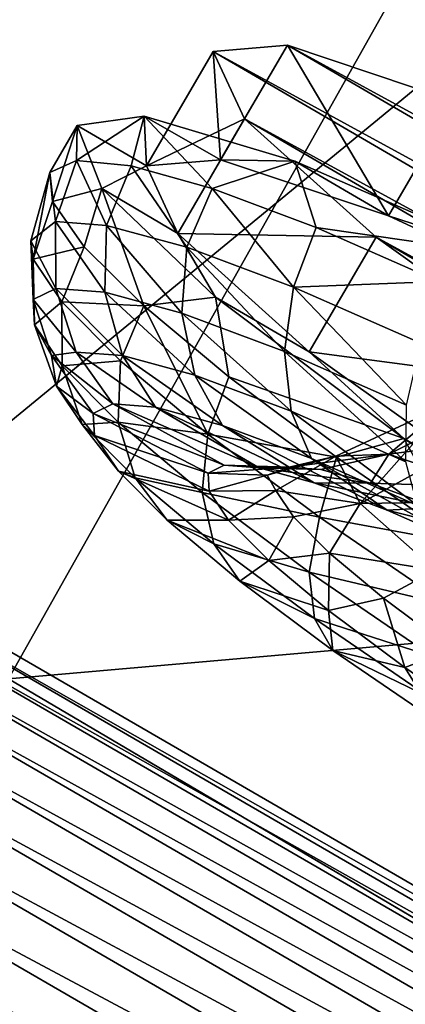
# Model space of a CAD drawing. Header units: metres. Extents: x -1501 to 0, y -1015 to 0.
# Tile 99 of 110: x -362 to -347, y -318 to -281. Entities that reach past the tile are written whole.
import ezdxf

# ---------------------------------------------------------------- set-up
doc = ezdxf.new("R2010")
doc.units = ezdxf.units.M

msp = doc.modelspace()

# ---------------------------------------------------------------- linework, layer by layer
at = {"layer": 'None'}
for points in [[(-388.778107, -239.459717, -60), (-368.265991, -301.10791, -377.175201), (-331.342438, -270.748566, -60)], [(-420.990051, -274.161865, -406), (-338.559021, -263.662933, -63), (-362.194397, -305.676514, -406)], [(-338.559021, -263.662933, -63), (-279.604767, -298.438782, -63), (-362.194397, -305.676514, -406)], [(-368.265991, -301.10791, -377.175201), (-319.30722, -329.483673, -377.175201), (-331.342438, -270.748566, -60)], [(-1312.803101, -341.554382, -406), (-1202.735352, -289.256256, -406), (-304.942993, -339.447876, -406)], [(-304.942993, -339.447876, -406), (-1202.735352, -289.256256, -406), (-362.194397, -305.676514, -406)], [(-362.194397, -305.676514, -406), (-279.604767, -298.438782, -63), (-304.942993, -339.447876, -406)], [(-319.30722, -329.483673, -377.175201), (-368.265991, -301.10791, -377.175201), (-368.48114, -301.554199, -379.803467)], [(-368.48114, -301.554199, -379.803467), (-368.834137, -302.188354, -382.385681), (-319.537811, -329.920288, -379.803467)], [(-319.537811, -329.920288, -379.803467), (-319.30722, -329.483673, -377.175201), (-368.48114, -301.554199, -379.803467)], [(-368.834137, -302.188354, -382.385681), (-369.297729, -303.02121, -384.897552), (-319.912598, -330.541809, -382.385681)], [(-368.834137, -302.188354, -382.385681), (-319.912598, -330.541809, -382.385681), (-319.537811, -329.920288, -379.803467)], [(-369.297729, -303.02121, -384.897552), (-369.868408, -304.046448, -387.314758), (-320.404846, -331.358032, -384.897552)], [(-369.297729, -303.02121, -384.897552), (-320.404846, -331.358032, -384.897552), (-319.912598, -330.541809, -382.385681)], [(-369.868408, -304.046448, -387.314758), (-370.542175, -305.256897, -389.61441), (-321.010803, -332.362854, -387.314758)], [(-369.868408, -304.046448, -387.314758), (-321.010803, -332.362854, -387.314758), (-320.404846, -331.358032, -384.897552)], [(-370.542175, -305.256897, -389.61441), (-371.312866, -306.641479, -391.779236), (-321.726196, -333.549164, -389.61441)], [(-370.542175, -305.256897, -389.61441), (-321.726196, -333.549164, -389.61441), (-321.010803, -332.362854, -387.314758)], [(-371.312866, -306.641479, -391.779236), (-372.17392, -308.188354, -393.793457), (-322.544556, -334.906158, -391.779236)], [(-371.312866, -306.641479, -391.779236), (-322.544556, -334.906158, -391.779236), (-321.726196, -333.549164, -389.61441)], [(-372.17392, -308.188354, -393.793457), (-373.118622, -309.885559, -395.641296), (-323.458801, -336.42218, -393.793457)], [(-372.17392, -308.188354, -393.793457), (-323.458801, -336.42218, -393.793457), (-322.544556, -334.906158, -391.779236)], [(-373.118622, -309.885559, -395.641296), (-374.140045, -311.720581, -397.307617), (-324.461884, -338.085541, -395.641296)], [(-373.118622, -309.885559, -395.641296), (-324.461884, -338.085541, -395.641296), (-323.458801, -336.42218, -393.793457)], [(-374.140045, -311.720581, -397.307617), (-375.230011, -313.67868, -398.780426), (-325.546448, -339.883972, -397.307617)], [(-374.140045, -311.720581, -397.307617), (-325.546448, -339.883972, -397.307617), (-324.461884, -338.085541, -395.641296)], [(-375.230011, -313.67868, -398.780426), (-377.581238, -317.90274, -401.100159), (-326.703735, -341.80304, -398.780426)], [(-375.230011, -313.67868, -398.780426), (-326.703735, -341.80304, -398.780426), (-325.546448, -339.883972, -397.307617)]]:
    msp.add_3dface(points, dxfattribs=at)
at = {"layer": 'None012347'}
for points in [[(-357.035309, -286.507629, -249.450119), (-354.269897, -286.278076, -238.130859), (-354.542145, -282.229797, -250.145996)], [(-354.542145, -282.229797, -250.145996), (-353.378784, -284.749115, -261.46524), (-357.035309, -286.507629, -249.450119)], [(-354.269897, -286.278076, -238.130859), (-351.776733, -282.000244, -238.826721), (-354.542145, -282.229797, -250.145996)], [(-351.776733, -282.000244, -238.826721), (-304.092743, -309.790955, -238.826721), (-354.542145, -282.229797, -250.145996)], [(-304.092743, -309.790955, -238.826721), (-302.929382, -312.310272, -250.145996), (-354.542145, -282.229797, -250.145996)], [(-354.542145, -282.229797, -250.145996), (-302.929382, -312.310272, -250.145996), (-353.378784, -284.749115, -261.46524)], [(-354.269897, -286.278076, -238.130859), (-347.996704, -288.373199, -228.534851), (-351.776733, -282.000244, -238.826721)], [(-347.996704, -288.373199, -228.534851), (-345.50354, -284.095367, -229.230713), (-351.776733, -282.000244, -238.826721)], [(-345.50354, -284.095367, -229.230713), (-309.007782, -305.365479, -229.230713), (-351.776733, -282.000244, -238.826721)], [(-309.007782, -305.365479, -229.230713), (-304.092743, -309.790955, -238.826721), (-351.776733, -282.000244, -238.826721)], [(-347.996704, -288.373199, -228.534851), (-339.170746, -292.47406, -222.123001), (-345.50354, -284.095367, -229.230713)], [(-359.655762, -286.300232, -242.814362), (-357.126801, -284.643433, -238.317551), (-359.627258, -284.99704, -249.450119)], [(-359.655762, -286.300232, -242.814362), (-357.607605, -286.500641, -236.708298), (-357.126801, -284.643433, -238.317551)], [(-359.627258, -284.99704, -249.450119), (-357.126801, -284.643433, -238.317551), (-357.035309, -286.507629, -249.450119)], [(-357.607605, -286.500641, -236.708298), (-354.585114, -287.346802, -231.080933), (-357.126801, -284.643433, -238.317551)], [(-357.035309, -286.507629, -249.450119), (-357.126801, -284.643433, -238.317551), (-354.269897, -286.278076, -238.130859)], [(-357.126801, -284.643433, -238.317551), (-351.502686, -286.328735, -228.52774), (-354.269897, -286.278076, -238.130859)], [(-357.126801, -284.643433, -238.317551), (-354.585114, -287.346802, -231.080933), (-351.502686, -286.328735, -228.52774)], [(-353.378784, -284.749115, -261.46524), (-355.871948, -289.026947, -260.769379), (-357.035309, -286.507629, -249.450119)], [(-353.378784, -284.749115, -261.46524), (-348.463745, -289.174591, -271.061249), (-355.871948, -289.026947, -260.769379)], [(-302.929382, -312.310272, -250.145996), (-305.694824, -312.539825, -261.46524), (-353.378784, -284.749115, -261.46524)], [(-353.378784, -284.749115, -261.46524), (-305.694824, -312.539825, -261.46524), (-348.463745, -289.174591, -271.061249)], [(-360.650787, -286.753265, -249.164444), (-359.655762, -286.300232, -242.814362), (-359.627258, -284.99704, -249.450119)], [(-360.650787, -286.753265, -249.164444), (-359.627258, -284.99704, -249.450119), (-360.554504, -287.842346, -255.514526)], [(-359.627258, -284.99704, -249.450119), (-358.702454, -287.346924, -260.582703), (-360.554504, -287.842346, -255.514526)], [(-358.702454, -287.346924, -260.582703), (-359.627258, -284.99704, -249.450119), (-357.035309, -286.507629, -249.450119)], [(-354.269897, -286.278076, -238.130859), (-351.502686, -286.328735, -228.52774), (-347.996704, -288.373199, -228.534851)], [(-359.655762, -286.300232, -242.814362), (-360.650787, -286.753265, -249.164444), (-360.444519, -288.583893, -243.019989)], [(-359.655762, -286.300232, -242.814362), (-360.444519, -288.583893, -243.019989), (-358.529205, -288.731445, -237.064835)], [(-357.607605, -286.500641, -236.708298), (-359.655762, -286.300232, -242.814362), (-358.529205, -288.731445, -237.064835)], [(-355.871948, -289.026947, -260.769379), (-358.702454, -287.346924, -260.582703), (-357.035309, -286.507629, -249.450119)], [(-358.529205, -288.731445, -237.064835), (-355.533447, -289.545197, -231.334183), (-357.607605, -286.500641, -236.708298)], [(-355.533447, -289.545197, -231.334183), (-354.585114, -287.346802, -231.080933), (-357.607605, -286.500641, -236.708298)], [(-354.585114, -287.346802, -231.080933), (-350.704346, -288.806213, -226.148499), (-351.502686, -286.328735, -228.52774)], [(-351.502686, -286.328735, -228.52774), (-343.433258, -289.84967, -221.261459), (-347.996704, -288.373199, -228.534851)], [(-351.502686, -286.328735, -228.52774), (-350.704346, -288.806213, -226.148499), (-343.433258, -289.84967, -221.261459)], [(-360.650787, -286.753265, -249.164444), (-361.357239, -289.310242, -248.80397), (-360.444519, -288.583893, -243.019989)], [(-361.268494, -289.997711, -254.663544), (-361.357239, -289.310242, -248.80397), (-360.650787, -286.753265, -249.164444)], [(-360.650787, -286.753265, -249.164444), (-360.554504, -287.842346, -255.514526), (-361.268494, -289.997711, -254.663544)], [(-360.554504, -287.842346, -255.514526), (-358.702454, -287.346924, -260.582703), (-359.370575, -289.525604, -261.620575)], [(-358.702454, -287.346924, -260.582703), (-357.144531, -291.738342, -267.247955), (-359.370575, -289.525604, -261.620575)], [(-354.463928, -291.409668, -270.372528), (-358.702454, -287.346924, -260.582703), (-355.871948, -289.026947, -260.769379)], [(-358.702454, -287.346924, -260.582703), (-354.463928, -291.409668, -270.372528), (-357.144531, -291.738342, -267.247955)], [(-355.533447, -289.545197, -231.334183), (-351.545715, -291.03714, -226.218384), (-354.585114, -287.346802, -231.080933)], [(-351.545715, -291.03714, -226.218384), (-350.704346, -288.806213, -226.148499), (-354.585114, -287.346802, -231.080933)], [(-360.554504, -287.842346, -255.514526), (-359.370575, -289.525604, -261.620575), (-361.268494, -289.997711, -254.663544)], [(-347.996704, -288.373199, -228.534851), (-343.433258, -289.84967, -221.261459), (-339.170746, -292.47406, -222.123001)], [(-360.444519, -288.583893, -243.019989), (-361.357239, -289.310242, -248.80397), (-360.428589, -291.085052, -242.955338)], [(-358.529205, -288.731445, -237.064835), (-360.444519, -288.583893, -243.019989), (-358.590057, -291.226685, -237.238846)], [(-360.444519, -288.583893, -243.019989), (-360.428589, -291.085052, -242.955338), (-358.590057, -291.226685, -237.238846)], [(-358.590057, -291.226685, -237.238846), (-355.714355, -292.007843, -231.737839), (-358.529205, -288.731445, -237.064835)], [(-355.714355, -292.007843, -231.737839), (-355.533447, -289.545197, -231.334183), (-358.529205, -288.731445, -237.064835)], [(-346.114502, -290.822754, -222.100555), (-350.704346, -288.806213, -226.148499), (-351.545715, -291.03714, -226.218384)], [(-350.704346, -288.806213, -226.148499), (-346.114502, -290.822754, -222.100555), (-343.433258, -289.84967, -221.261459)], [(-350.956909, -293.452423, -270.365387), (-354.463928, -291.409668, -270.372528), (-355.871948, -289.026947, -260.769379)], [(-348.463745, -289.174591, -271.061249), (-350.956909, -293.452423, -270.365387), (-355.871948, -289.026947, -260.769379)], [(-348.463745, -289.174591, -271.061249), (-340.545319, -294.83255, -277.473114), (-350.956909, -293.452423, -270.365387)], [(-305.694824, -312.539825, -261.46524), (-311.968018, -310.444702, -271.061249), (-348.463745, -289.174591, -271.061249)], [(-348.463745, -289.174591, -271.061249), (-311.968018, -310.444702, -271.061249), (-340.545319, -294.83255, -277.473114)], [(-361.357239, -289.310242, -248.80397), (-361.271393, -291.50293, -248.543808), (-360.428589, -291.085052, -242.955338)], [(-361.271393, -291.50293, -248.543808), (-361.357239, -289.310242, -248.80397), (-361.268494, -289.997711, -254.663544)], [(-361.268494, -289.997711, -254.663544), (-359.370575, -289.525604, -261.620575), (-360.196045, -291.591431, -260.618713)], [(-359.370575, -289.525604, -261.620575), (-357.144531, -291.738342, -267.247955), (-360.196045, -291.591431, -260.618713)], [(-355.714355, -292.007843, -231.737839), (-351.886414, -293.439972, -226.827072), (-355.533447, -289.545197, -231.334183)], [(-351.886414, -293.439972, -226.827072), (-351.545715, -291.03714, -226.218384), (-355.533447, -289.545197, -231.334183)], [(-361.219543, -292.4422, -254.132278), (-361.271393, -291.50293, -248.543808), (-361.268494, -289.997711, -254.663544)], [(-361.219543, -292.4422, -254.132278), (-361.268494, -289.997711, -254.663544), (-360.196045, -291.591431, -260.618713)], [(-351.886414, -293.439972, -226.827072), (-347.319641, -295.452637, -222.837921), (-351.545715, -291.03714, -226.218384)], [(-346.788269, -293.13382, -222.062698), (-346.114502, -290.822754, -222.100555), (-351.545715, -291.03714, -226.218384)], [(-347.319641, -295.452637, -222.837921), (-346.788269, -293.13382, -222.062698), (-351.545715, -291.03714, -226.218384)], [(-360.428589, -291.085052, -242.955338), (-361.271393, -291.50293, -248.543808), (-359.660583, -293.463623, -243.06868)], [(-358.590057, -291.226685, -237.238846), (-360.428589, -291.085052, -242.955338), (-357.934235, -293.596619, -237.70108)], [(-360.428589, -291.085052, -242.955338), (-359.660583, -293.463623, -243.06868), (-357.934235, -293.596619, -237.70108)], [(-357.934235, -293.596619, -237.70108), (-355.23407, -294.330109, -232.535812), (-358.590057, -291.226685, -237.238846)], [(-355.23407, -294.330109, -232.535812), (-355.714355, -292.007843, -231.737839), (-358.590057, -291.226685, -237.238846)], [(-354.463928, -291.409668, -270.372528), (-353.961884, -294.395569, -272.180389), (-357.144531, -291.738342, -267.247955)], [(-347.422913, -296.695221, -277.638794), (-354.463928, -291.409668, -270.372528), (-350.956909, -293.452423, -270.365387)], [(-354.463928, -291.409668, -270.372528), (-347.422913, -296.695221, -277.638794), (-353.961884, -294.395569, -272.180389)], [(-361.271393, -291.50293, -248.543808), (-360.586273, -293.593689, -248.338425), (-359.660583, -293.463623, -243.06868)], [(-360.586273, -293.593689, -248.338425), (-361.271393, -291.50293, -248.543808), (-361.219543, -292.4422, -254.132278)], [(-360.190094, -293.972076, -259.848755), (-361.219543, -292.4422, -254.132278), (-360.196045, -291.591431, -260.618713)], [(-360.196045, -291.591431, -260.618713), (-357.144531, -291.738342, -267.247955), (-358.011383, -293.796875, -266.349365)], [(-360.190094, -293.972076, -259.848755), (-360.196045, -291.591431, -260.618713), (-358.011383, -293.796875, -266.349365)], [(-357.144531, -291.738342, -267.247955), (-354.747711, -296.531158, -271.465149), (-358.011383, -293.796875, -266.349365)], [(-357.144531, -291.738342, -267.247955), (-353.961884, -294.395569, -272.180389), (-354.747711, -296.531158, -271.465149)], [(-355.23407, -294.330109, -232.535812), (-351.639771, -295.674835, -227.924744), (-355.714355, -292.007843, -231.737839)], [(-351.639771, -295.674835, -227.924744), (-351.886414, -293.439972, -226.827072), (-355.714355, -292.007843, -231.737839)], [(-360.403259, -294.737946, -253.563477), (-360.586273, -293.593689, -248.338425), (-361.219543, -292.4422, -254.132278)], [(-360.403259, -294.737946, -253.563477), (-361.219543, -292.4422, -254.132278), (-360.190094, -293.972076, -259.848755)], [(-359.660583, -293.463623, -243.06868), (-360.586273, -293.593689, -248.338425), (-358.296875, -295.402832, -243.332367)], [(-360.586273, -293.593689, -248.338425), (-359.028687, -295.765686, -248.184921), (-358.296875, -295.402832, -243.332367)], [(-359.028687, -295.765686, -248.184921), (-360.586273, -293.593689, -248.338425), (-360.403259, -294.737946, -253.563477)], [(-357.934235, -293.596619, -237.70108), (-359.660583, -293.463623, -243.06868), (-356.700439, -295.525818, -238.368652)], [(-359.660583, -293.463623, -243.06868), (-358.296875, -295.402832, -243.332367), (-356.700439, -295.525818, -238.368652)], [(-356.700439, -295.525818, -238.368652), (-354.20343, -296.204102, -233.592056), (-357.934235, -293.596619, -237.70108)], [(-354.20343, -296.204102, -233.592056), (-355.23407, -294.330109, -232.535812), (-357.934235, -293.596619, -237.70108)], [(-351.639771, -295.674835, -227.924744), (-347.351685, -297.564667, -224.179062), (-351.886414, -293.439972, -226.827072)], [(-347.351685, -297.564667, -224.179062), (-347.319641, -295.452637, -222.837921), (-351.886414, -293.439972, -226.827072)], [(-343.038483, -299.110382, -276.777252), (-347.422913, -296.695221, -277.638794), (-350.956909, -293.452423, -270.365387)], [(-340.545319, -294.83255, -277.473114), (-343.038483, -299.110382, -276.777252), (-350.956909, -293.452423, -270.365387)], [(-359.436646, -296.174438, -258.931091), (-360.403259, -294.737946, -253.563477), (-360.190094, -293.972076, -259.848755)], [(-358.092957, -296.089142, -265.349762), (-360.190094, -293.972076, -259.848755), (-358.011383, -293.796875, -266.349365)], [(-359.436646, -296.174438, -258.931091), (-360.190094, -293.972076, -259.848755), (-358.092957, -296.089142, -265.349762)], [(-358.011383, -293.796875, -266.349365), (-354.747711, -296.531158, -271.465149), (-358.092957, -296.089142, -265.349762)], [(-354.20343, -296.204102, -233.592056), (-350.879578, -297.447632, -229.327957), (-355.23407, -294.330109, -232.535812)], [(-350.879578, -297.447632, -229.327957), (-351.639771, -295.674835, -227.924744), (-355.23407, -294.330109, -232.535812)], [(-358.983673, -296.581268, -253.03746), (-359.028687, -295.765686, -248.184921), (-360.403259, -294.737946, -253.563477)], [(-358.983673, -296.581268, -253.03746), (-360.403259, -294.737946, -253.563477), (-359.436646, -296.174438, -258.931091)], [(-353.961884, -294.395569, -272.180389), (-349.944977, -297.395142, -276.228333), (-354.747711, -296.531158, -271.465149)], [(-347.422913, -296.695221, -277.638794), (-349.944977, -297.395142, -276.228333), (-353.961884, -294.395569, -272.180389)], [(-358.296875, -295.402832, -243.332367), (-359.028687, -295.765686, -248.184921), (-354.139435, -297.689789, -244.235306)], [(-356.700439, -295.525818, -238.368652), (-358.296875, -295.402832, -243.332367), (-352.828979, -297.790741, -240.160751)], [(-358.296875, -295.402832, -243.332367), (-354.139435, -297.689789, -244.235306), (-352.828979, -297.790741, -240.160751)], [(-349.969147, -297.358856, -248.632584), (-345.743988, -295.380707, -249.171783), (-347.981262, -297.283722, -241.048477)], [(-349.969147, -297.358856, -248.632584), (-349.054688, -299.125488, -256.216705), (-345.743988, -295.380707, -249.171783)], [(-349.054688, -299.125488, -256.216705), (-344.965973, -296.887024, -255.644318), (-345.743988, -295.380707, -249.171783)], [(-345.743988, -295.380707, -249.171783), (-344.049896, -295.315155, -242.699249), (-347.981262, -297.283722, -241.048477)], [(-347.981262, -297.283722, -241.048477), (-344.049896, -295.315155, -242.699249), (-341.009399, -296.35791, -238.216049)], [(-359.028687, -295.765686, -248.184921), (-354.740173, -297.98764, -248.218597), (-354.139435, -297.689789, -244.235306)], [(-354.740173, -297.98764, -248.218597), (-359.028687, -295.765686, -248.184921), (-358.983673, -296.581268, -253.03746)], [(-352.828979, -297.790741, -240.160751), (-350.779266, -298.347534, -236.239792), (-356.700439, -295.525818, -238.368652)], [(-350.779266, -298.347534, -236.239792), (-354.20343, -296.204102, -233.592056), (-356.700439, -295.525818, -238.368652)], [(-350.879578, -297.447632, -229.327957), (-346.914185, -299.195282, -225.86412), (-351.639771, -295.674835, -227.924744)], [(-346.914185, -299.195282, -225.86412), (-347.351685, -297.564667, -224.179062), (-351.639771, -295.674835, -227.924744)], [(-357.467499, -298.162292, -264.096344), (-359.436646, -296.174438, -258.931091), (-358.092957, -296.089142, -265.349762)], [(-358.089752, -297.909668, -258.00119), (-359.436646, -296.174438, -258.931091), (-357.467499, -298.162292, -264.096344)], [(-358.089752, -297.909668, -258.00119), (-358.983673, -296.581268, -253.03746), (-359.436646, -296.174438, -258.931091)], [(-354.747711, -296.531158, -271.465149), (-354.960083, -298.713837, -270.260529), (-358.092957, -296.089142, -265.349762)], [(-358.092957, -296.089142, -265.349762), (-354.960083, -298.713837, -270.260529), (-357.467499, -298.162292, -264.096344)], [(-350.779266, -298.347534, -236.239792), (-348.050842, -299.368317, -232.739532), (-354.20343, -296.204102, -233.592056)], [(-348.050842, -299.368317, -232.739532), (-350.879578, -297.447632, -229.327957), (-354.20343, -296.204102, -233.592056)], [(-354.703217, -298.657135, -252.201904), (-354.740173, -297.98764, -248.218597), (-358.983673, -296.581268, -253.03746)], [(-354.703217, -298.657135, -252.201904), (-358.983673, -296.581268, -253.03746), (-358.089752, -297.909668, -258.00119)], [(-354.747711, -296.531158, -271.465149), (-350.57843, -299.637054, -275.62085), (-354.960083, -298.713837, -270.260529)], [(-354.747711, -296.531158, -271.465149), (-349.944977, -297.395142, -276.228333), (-350.57843, -299.637054, -275.62085)], [(-341.009399, -296.35791, -238.216049), (-344.431335, -298.501862, -235.818192), (-347.981262, -297.283722, -241.048477)], [(-349.944977, -297.395142, -276.228333), (-347.422913, -296.695221, -277.638794), (-345.248138, -300.621796, -279.236237)], [(-344.965973, -296.887024, -255.644318), (-349.054688, -299.125488, -256.216705), (-342.560028, -299.018494, -260.127502)], [(-338.42868, -302.566101, -281.505096), (-347.422913, -296.695221, -277.638794), (-343.038483, -299.110382, -276.777252)], [(-347.422913, -296.695221, -277.638794), (-338.42868, -302.566101, -281.505096), (-345.248138, -300.621796, -279.236237)], [(-349.969147, -297.358856, -248.632584), (-347.981262, -297.283722, -241.048477), (-351.702881, -297.764191, -244.799088)], [(-351.702881, -297.764191, -244.799088), (-347.981262, -297.283722, -241.048477), (-350.521576, -297.855194, -241.12616)], [(-347.981262, -297.283722, -241.048477), (-348.67392, -298.357086, -237.591705), (-350.521576, -297.855194, -241.12616)], [(-347.981262, -297.283722, -241.048477), (-344.431335, -298.501862, -235.818192), (-348.67392, -298.357086, -237.591705)], [(-352.536743, -298.067902, -248.364792), (-349.969147, -297.358856, -248.632584), (-351.702881, -297.764191, -244.799088)], [(-349.969147, -297.358856, -248.632584), (-352.536743, -298.067902, -248.364792), (-352.21109, -298.636169, -251.980423)], [(-349.054688, -299.125488, -256.216705), (-349.969147, -297.358856, -248.632584), (-352.21109, -298.636169, -251.980423)], [(-348.050842, -299.368317, -232.739532), (-344.795776, -300.802887, -229.896179), (-350.879578, -297.447632, -229.327957)], [(-344.795776, -300.802887, -229.896179), (-346.914185, -299.195282, -225.86412), (-350.879578, -297.447632, -229.327957)], [(-349.944977, -297.395142, -276.228333), (-345.248138, -300.621796, -279.236237), (-350.57843, -299.637054, -275.62085)], [(-353.969452, -299.747589, -256.276459), (-358.089752, -297.909668, -258.00119), (-356.268799, -299.747955, -262.777771)], [(-356.268799, -299.747955, -262.777771), (-358.089752, -297.909668, -258.00119), (-357.467499, -298.162292, -264.096344)], [(-353.969452, -299.747589, -256.276459), (-354.703217, -298.657135, -252.201904), (-358.089752, -297.909668, -258.00119)], [(-354.139435, -297.689789, -244.235306), (-354.740173, -297.98764, -248.218597), (-351.702881, -297.764191, -244.799088)], [(-354.740173, -297.98764, -248.218597), (-352.536743, -298.067902, -248.364792), (-351.702881, -297.764191, -244.799088)], [(-352.536743, -298.067902, -248.364792), (-354.740173, -297.98764, -248.218597), (-354.703217, -298.657135, -252.201904)], [(-352.828979, -297.790741, -240.160751), (-354.139435, -297.689789, -244.235306), (-350.521576, -297.855194, -241.12616)], [(-354.139435, -297.689789, -244.235306), (-351.702881, -297.764191, -244.799088), (-350.521576, -297.855194, -241.12616)], [(-350.521576, -297.855194, -241.12616), (-348.67392, -298.357086, -237.591705), (-352.828979, -297.790741, -240.160751)], [(-348.67392, -298.357086, -237.591705), (-350.779266, -298.347534, -236.239792), (-352.828979, -297.790741, -240.160751)], [(-354.960083, -298.713837, -270.260529), (-354.525818, -300.626801, -268.707397), (-357.467499, -298.162292, -264.096344)], [(-357.467499, -298.162292, -264.096344), (-354.525818, -300.626801, -268.707397), (-356.268799, -299.747955, -262.777771)], [(-352.21109, -298.636169, -251.980423), (-352.536743, -298.067902, -248.364792), (-354.703217, -298.657135, -252.201904)], [(-348.67392, -298.357086, -237.591705), (-346.214417, -299.277252, -234.436462), (-350.779266, -298.347534, -236.239792)], [(-346.214417, -299.277252, -234.436462), (-348.050842, -299.368317, -232.739532), (-350.779266, -298.347534, -236.239792)], [(-344.431335, -298.501862, -235.818192), (-346.214417, -299.277252, -234.436462), (-348.67392, -298.357086, -237.591705)], [(-350.57843, -299.637054, -275.62085), (-350.957886, -301.695251, -274.249695), (-354.960083, -298.713837, -270.260529)], [(-354.960083, -298.713837, -270.260529), (-350.957886, -301.695251, -274.249695), (-354.525818, -300.626801, -268.707397)], [(-352.21109, -298.636169, -251.980423), (-354.703217, -298.657135, -252.201904), (-353.969452, -299.747589, -256.276459)], [(-351.549622, -299.619141, -255.653336), (-352.21109, -298.636169, -251.980423), (-353.969452, -299.747589, -256.276459)], [(-351.549622, -299.619141, -255.653336), (-349.054688, -299.125488, -256.216705), (-352.21109, -298.636169, -251.980423)], [(-349.054688, -299.125488, -256.216705), (-351.549622, -299.619141, -255.653336), (-350.202209, -300.97937, -259.187805)], [(-346.245026, -301.6138, -261.446991), (-349.054688, -299.125488, -256.216705), (-350.202209, -300.97937, -259.187805)], [(-349.054688, -299.125488, -256.216705), (-346.245026, -301.6138, -261.446991), (-342.560028, -299.018494, -260.127502)], [(-346.214417, -299.277252, -234.436462), (-343.280212, -300.570404, -231.873367), (-348.050842, -299.368317, -232.739532)], [(-343.280212, -300.570404, -231.873367), (-344.795776, -300.802887, -229.896179), (-348.050842, -299.368317, -232.739532)], [(-352.47467, -301.256561, -260.197418), (-353.969452, -299.747589, -256.276459), (-356.268799, -299.747955, -262.777771)], [(-354.525818, -300.626801, -268.707397), (-353.548492, -302.027008, -267.04187), (-356.268799, -299.747955, -262.777771)], [(-356.268799, -299.747955, -262.777771), (-353.548492, -302.027008, -267.04187), (-352.47467, -301.256561, -260.197418)], [(-351.549622, -299.619141, -255.653336), (-353.969452, -299.747589, -256.276459), (-352.47467, -301.256561, -260.197418)], [(-350.202209, -300.97937, -259.187805), (-351.549622, -299.619141, -255.653336), (-352.47467, -301.256561, -260.197418)], [(-350.957886, -301.695251, -274.249695), (-350.57843, -299.637054, -275.62085), (-345.788727, -302.911469, -278.589691)], [(-350.57843, -299.637054, -275.62085), (-345.248138, -300.621796, -279.236237), (-345.788727, -302.911469, -278.589691)], [(-350.957886, -301.695251, -274.249695), (-350.767914, -303.42627, -272.453094), (-354.525818, -300.626801, -268.707397)], [(-354.525818, -300.626801, -268.707397), (-350.767914, -303.42627, -272.453094), (-353.548492, -302.027008, -267.04187)], [(-352.47467, -301.256561, -260.197418), (-350.241638, -303.12738, -263.697662), (-350.202209, -300.97937, -259.187805)], [(-350.241638, -303.12738, -263.697662), (-348.189301, -302.665771, -262.343048), (-350.202209, -300.97937, -259.187805)], [(-350.202209, -300.97937, -259.187805), (-348.189301, -302.665771, -262.343048), (-346.245026, -301.6138, -261.446991)], [(-353.548492, -302.027008, -267.04187), (-350.241638, -303.12738, -263.697662), (-352.47467, -301.256561, -260.197418)], [(-350.767914, -303.42627, -272.453094), (-350.957886, -301.695251, -274.249695), (-346.360138, -304.83847, -277.099548)], [(-346.360138, -304.83847, -277.099548), (-350.957886, -301.695251, -274.249695), (-345.788727, -302.911469, -278.589691)], [(-348.189301, -302.665771, -262.343048), (-345.617828, -304.58139, -264.906128), (-346.245026, -301.6138, -261.446991)], [(-350.767914, -303.42627, -272.453094), (-350.073334, -304.615814, -270.505707), (-353.548492, -302.027008, -267.04187)], [(-353.548492, -302.027008, -267.04187), (-350.073334, -304.615814, -270.505707), (-350.241638, -303.12738, -263.697662)], [(-350.241638, -303.12738, -263.697662), (-347.389008, -305.252441, -266.541016), (-348.189301, -302.665771, -262.343048)], [(-347.389008, -305.252441, -266.541016), (-345.617828, -304.58139, -264.906128), (-348.189301, -302.665771, -262.343048)], [(-350.073334, -304.615814, -270.505707), (-347.389008, -305.252441, -266.541016), (-350.241638, -303.12738, -263.697662)], [(-350.073334, -304.615814, -270.505707), (-350.767914, -303.42627, -272.453094), (-346.450745, -306.377625, -275.129028)], [(-346.450745, -306.377625, -275.129028), (-350.767914, -303.42627, -272.453094), (-346.360138, -304.83847, -277.099548)], [(-347.389008, -305.252441, -266.541016), (-350.073334, -304.615814, -270.505707), (-346.081024, -307.345123, -272.980286)], [(-346.081024, -307.345123, -272.980286), (-350.073334, -304.615814, -270.505707), (-346.450745, -306.377625, -275.129028)], [(-345.617828, -304.58139, -264.906128), (-347.389008, -305.252441, -266.541016), (-344.111847, -307.492828, -268.572327)], [(-344.111847, -307.492828, -268.572327), (-347.389008, -305.252441, -266.541016), (-346.081024, -307.345123, -272.980286)]]:
    msp.add_3dface(points, dxfattribs=at)

doc.saveas('drawing.dxf')
